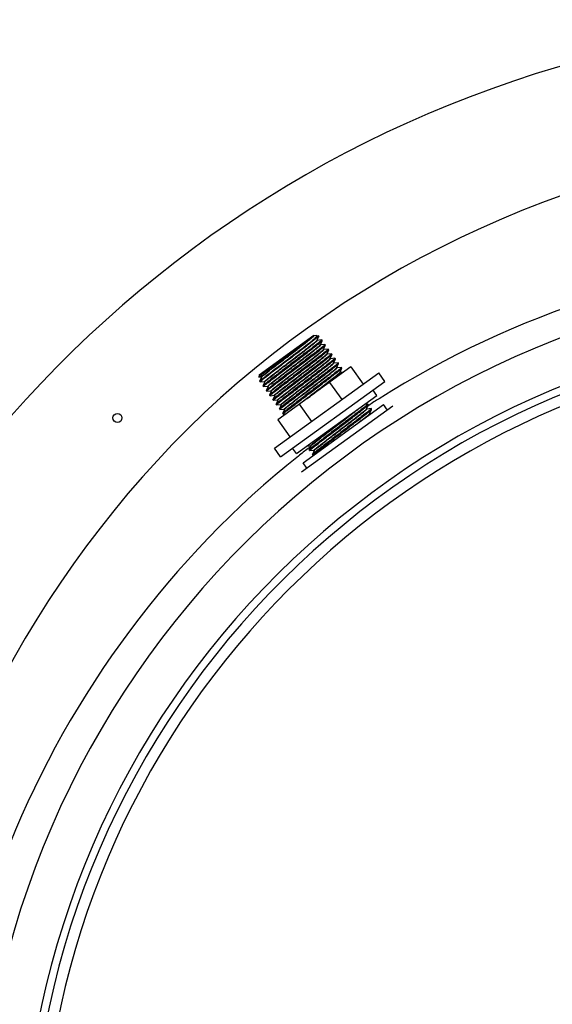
# Model space of a CAD drawing. Header units: millimetres. Extents: x 0 to 297, y 0 to 210.
# Tile 7 of 20: x 145.06 to 146.95, y 141.24 to 144.73. Entities that reach past the tile are written whole.
import ezdxf

# ---------------------------------------------------------------- set-up
doc = ezdxf.new("R2010")
doc.units = ezdxf.units.MM
doc.header["$LTSCALE"] = 16.335
doc.layers.get('0').update_dxf_attribs({"linetype": 'CONTINUOUS'})
doc.layers.add('AXES_REF', color=7, linetype='CONTINUOUS')

msp = doc.modelspace()

# ---------------------------------------------------------------- linework, layer by layer
at = {"color": 7, "linetype": 'Continuous'}
for p, q in [((145.9116, 143.4722), (146.1062, 143.6125)), ((146.123, 143.6099), (146.1026, 143.5951)), ((146.1049, 143.6113), (146.1059, 143.6122)), ((146.1054, 143.6108), (146.1062, 143.6125)), ((146.1059, 143.6122), (146.1062, 143.6125)), ((146.1159, 143.611), (146.106, 143.61)), ((146.1159, 143.611), (146.1164, 143.6109)), ((146.1164, 143.6109), (146.123, 143.6099)), ((146.1171, 143.5946), (146.1235, 143.609)), ((146.1235, 143.609), (146.1232, 143.6085)), ((146.1236, 143.6091), (146.1235, 143.609)), ((146.1184, 143.5938), (146.1177, 143.5937)), ((146.1334, 143.5953), (146.1184, 143.5938)), ((146.1288, 143.5784), (146.1352, 143.5927)), ((146.1301, 143.5776), (146.1294, 143.5775)), ((146.1451, 143.5791), (146.1301, 143.5776)), ((146.1334, 143.5953), (146.1336, 143.5953)), ((146.1352, 143.5927), (146.1353, 143.5929)), ((146.1405, 143.5622), (146.1469, 143.5765)), ((146.1451, 143.5791), (146.1453, 143.5791)), ((146.1469, 143.5765), (146.147, 143.5767)), ((146.1418, 143.5614), (146.1411, 143.5613)), ((146.1568, 143.5629), (146.1418, 143.5614)), ((146.1522, 143.546), (146.1525, 143.5466)), ((146.1522, 143.5457), (146.1522, 143.546)), ((146.1525, 143.5466), (146.1587, 143.5603)), ((146.1535, 143.5451), (146.1529, 143.5451)), ((146.1685, 143.5467), (146.1535, 143.5451)), ((146.1568, 143.5629), (146.157, 143.5628)), ((146.1587, 143.5603), (146.1587, 143.5605)), ((146.1642, 143.5304), (146.1704, 143.5441)), ((146.1685, 143.5467), (146.1687, 143.5466)), ((146.1704, 143.5441), (146.1704, 143.5443)), ((146.0428, 143.4954), (146.0876, 143.5294)), ((146.0976, 143.5156), (146.0528, 143.4816)), ((146.1639, 143.5297), (146.1642, 143.5304)), ((146.1639, 143.5295), (146.1639, 143.5297)), ((146.1652, 143.5289), (146.1646, 143.5289)), ((146.1802, 143.5304), (146.1652, 143.5289)), ((146.1756, 143.5135), (146.1759, 143.5142)), ((146.1756, 143.5133), (146.1756, 143.5135)), ((146.1759, 143.5142), (146.1821, 143.5279)), ((146.1769, 143.5127), (146.1763, 143.5126)), ((146.1919, 143.5142), (146.1769, 143.5127)), ((146.1802, 143.5304), (146.1804, 143.5304)), ((146.1821, 143.5279), (146.1821, 143.528)), ((146.1873, 143.4973), (146.1938, 143.5116)), ((146.1919, 143.5142), (146.1921, 143.5142)), ((146.1938, 143.5116), (146.1938, 143.5118)), ((145.9116, 143.4722), (145.9102, 143.4635)), ((146.237, 143.4997), (145.9775, 143.3125)), ((146.1886, 143.4965), (146.188, 143.4964)), ((146.2036, 143.498), (146.1886, 143.4965)), ((146.199, 143.4811), (146.1993, 143.4817)), ((146.199, 143.4809), (146.199, 143.4811)), ((146.1993, 143.4817), (146.2055, 143.4954)), ((146.2116, 143.4814), (146.1997, 143.4802)), ((146.2036, 143.498), (146.2038, 143.498)), ((146.2055, 143.4954), (146.2055, 143.4956)), ((146.237, 143.4997), (146.2807, 143.4392)), ((145.9103, 143.4634), (145.9194, 143.4643)), ((145.9198, 143.4629), (145.9136, 143.4491)), ((145.9136, 143.4489), (145.9136, 143.4491)), ((145.9153, 143.4466), (145.9155, 143.4465)), ((145.9155, 143.4465), (145.9311, 143.4481)), ((145.9201, 143.4635), (145.9198, 143.4629)), ((145.9201, 143.4636), (145.9201, 143.4635)), ((145.9318, 143.4472), (145.9253, 143.4329)), ((145.9253, 143.4329), (145.9253, 143.4327)), ((145.9318, 143.4473), (145.9318, 143.4472)), ((146.161, 143.4449), (146.2047, 143.3844)), ((145.9272, 143.4303), (145.927, 143.4304)), ((145.9272, 143.4303), (145.9428, 143.4319)), ((145.9435, 143.431), (145.937, 143.4167)), ((145.937, 143.4167), (145.937, 143.4165)), ((145.9389, 143.4141), (145.9387, 143.4141)), ((145.9389, 143.4141), (145.9545, 143.4157)), ((145.9435, 143.4311), (145.9435, 143.431)), ((145.9552, 143.4148), (145.9487, 143.4005)), ((145.9487, 143.4005), (145.9487, 143.4003)), ((145.9506, 143.3979), (145.9504, 143.3979)), ((145.9506, 143.3979), (145.9662, 143.3995)), ((145.9552, 143.4148), (145.9552, 143.4148)), ((145.9669, 143.3986), (145.9604, 143.3842)), ((145.9669, 143.3986), (145.9669, 143.3986)), ((145.9604, 143.3842), (145.9604, 143.3841)), ((145.9623, 143.3817), (145.9621, 143.3817)), ((145.9623, 143.3817), (145.9779, 143.3832)), ((145.9786, 143.3824), (145.9721, 143.368)), ((145.9721, 143.368), (145.9721, 143.3678)), ((145.974, 143.3654), (145.9738, 143.3655)), ((145.974, 143.3654), (145.9896, 143.367)), ((145.9786, 143.3824), (145.9786, 143.3824)), ((145.9903, 143.3661), (145.9838, 143.3518)), ((145.9903, 143.3662), (145.9903, 143.3661)), ((146.0535, 143.3674), (146.0972, 143.3068)), ((146.2972, 143.3682), (146.2855, 143.3671)), ((146.2929, 143.352), (146.2991, 143.3657)), ((146.2972, 143.3682), (146.2974, 143.3682)), ((146.2991, 143.3657), (146.2991, 143.3658)), ((145.9838, 143.3518), (145.9838, 143.3516)), ((145.9857, 143.3492), (145.9855, 143.3493)), ((145.9857, 143.3492), (146.0006, 143.3507)), ((146.0017, 143.3494), (145.9955, 143.3356)), ((145.9955, 143.3356), (145.9955, 143.3354)), ((145.9974, 143.333), (145.9972, 143.333)), ((145.9974, 143.333), (146.0072, 143.334)), ((146.0006, 143.3507), (146.0013, 143.3508)), ((146.002, 143.3499), (146.0017, 143.3494)), ((146.002, 143.3501), (146.002, 143.3499)), ((146.3865, 143.361), (146.0621, 143.1269)), ((146.2926, 143.3513), (146.2929, 143.352)), ((146.2926, 143.3511), (146.2926, 143.3513)), ((146.2939, 143.3505), (146.2933, 143.3504)), ((146.3089, 143.352), (146.2939, 143.3505)), ((146.3043, 143.3351), (146.3046, 143.3358)), ((146.3046, 143.3358), (146.3108, 143.3494)), ((146.3089, 143.3346), (146.305, 143.3342)), ((146.3089, 143.352), (146.3091, 143.352)), ((146.3108, 143.3494), (146.3108, 143.3496)), ((145.9775, 143.3125), (146.0212, 143.252)), ((146.0812, 143.2196), (146.0949, 143.221)), ((146.0953, 143.2196), (146.0891, 143.2058)), ((146.0891, 143.2058), (146.0891, 143.2056)), ((146.091, 143.2032), (146.0908, 143.2033)), ((146.091, 143.2032), (146.1059, 143.2047)), ((146.0956, 143.2202), (146.0953, 143.2196)), ((146.0956, 143.2203), (146.0956, 143.2202)), ((146.1073, 143.2039), (146.1008, 143.1896)), ((146.1008, 143.1896), (146.1008, 143.1894)), ((146.1059, 143.2047), (146.1066, 143.2048)), ((146.1073, 143.204), (146.1073, 143.2039)), ((146.1027, 143.187), (146.1025, 143.1871)), ((146.1027, 143.187), (146.1046, 143.1872))]:
    msp.add_line(p, q, dxfattribs=at)
at = {"color": 9, "linetype": 'Continuous'}
for p, q in [((146.1047, 143.6099), (146.1052, 143.6106)), ((146.1052, 143.6106), (146.1054, 143.6108)), ((146.1165, 143.5939), (146.117, 143.5944)), ((146.117, 143.5944), (146.1171, 143.5946)), ((146.1282, 143.5776), (146.1287, 143.5782)), ((146.1287, 143.5782), (146.1288, 143.5784)), ((146.14, 143.5615), (146.1405, 143.5622)), ((146.152, 143.5457), (146.1521, 143.5458)), ((146.1521, 143.5458), (146.1522, 143.546)), ((146.1635, 143.5292), (146.1638, 143.5295)), ((146.1638, 143.5295), (146.1639, 143.5297)), ((146.1752, 143.5129), (146.1756, 143.5134)), ((146.1756, 143.5134), (146.1756, 143.5135)), ((146.1866, 143.4964), (146.1871, 143.497)), ((146.1871, 143.497), (146.1873, 143.4973)), ((146.1985, 143.4803), (146.1989, 143.4809)), ((146.1989, 143.4809), (146.199, 143.4811)), ((145.9201, 143.4635), (145.9202, 143.4638)), ((145.9318, 143.4472), (145.9319, 143.4475)), ((145.9319, 143.4475), (145.9321, 143.4477)), ((145.9435, 143.431), (145.9436, 143.4313)), ((145.9436, 143.4313), (145.9439, 143.4316)), ((145.9669, 143.3986), (145.9671, 143.3989)), ((145.9671, 143.3989), (145.9676, 143.3995)), ((145.9786, 143.3824), (145.9787, 143.3826)), ((145.9787, 143.3826), (145.9792, 143.3832)), ((145.9903, 143.3661), (145.9904, 143.3664)), ((145.9904, 143.3664), (145.9908, 143.3669)), ((146.3004, 143.3637), (146.2961, 143.3609)), ((146.3008, 143.363), (146.2966, 143.3602)), ((146.0013, 143.3508), (146.0012, 143.3508)), ((146.002, 143.3499), (146.0022, 143.3502)), ((146.0022, 143.3502), (146.0027, 143.3509)), ((146.1879, 143.2944), (146.2373, 143.3323)), ((146.2922, 143.3507), (146.2926, 143.3512)), ((146.2926, 143.3512), (146.2926, 143.3513)), ((146.3039, 143.3345), (146.3043, 143.335)), ((146.3043, 143.335), (146.3043, 143.3351)), ((146.0956, 143.2202), (146.0957, 143.2204)), ((146.0957, 143.2204), (146.0962, 143.2209)), ((146.1073, 143.2039), (146.1074, 143.2041)), ((146.1074, 143.2042), (146.1079, 143.2047))]:
    msp.add_line(p, q, dxfattribs=at)
at = {"color": 7, "linetype": 'Continuous'}
for points in [[(146.1061, 143.61), (146.106, 143.61), (146.1059, 143.61), (146.1058, 143.61), (146.1056, 143.6101), (146.1055, 143.6103), (146.1054, 143.6106), (146.1054, 143.6108), (146.1054, 143.6108)], [(146.1178, 143.5937), (146.1177, 143.5937), (146.1176, 143.5937), (146.1175, 143.5938), (146.1173, 143.5939), (146.1171, 143.5941), (146.1171, 143.5944), (146.1171, 143.5946), (146.1171, 143.5946)], [(146.1295, 143.5775), (146.1294, 143.5775), (146.1293, 143.5775), (146.1292, 143.5776), (146.129, 143.5777), (146.1289, 143.5779), (146.1288, 143.5781), (146.1288, 143.5783), (146.1288, 143.5784)], [(146.1412, 143.5613), (146.1411, 143.5613), (146.1411, 143.5613), (146.1409, 143.5613), (146.1408, 143.5614), (146.1406, 143.5616), (146.1405, 143.5619), (146.1405, 143.5621), (146.1405, 143.5622)], [(146.1528, 143.5451), (146.1528, 143.5451), (146.1528, 143.5451), (146.1527, 143.5451), (146.1525, 143.5452), (146.1523, 143.5454), (146.1522, 143.5456), (146.1522, 143.5457), (146.1522, 143.5457)], [(146.1645, 143.5289), (146.1645, 143.5289), (146.1645, 143.5289), (146.1644, 143.5289), (146.1642, 143.529), (146.164, 143.5291), (146.1639, 143.5293), (146.1639, 143.5295), (146.1639, 143.5295)], [(146.1762, 143.5126), (146.1762, 143.5126), (146.1762, 143.5126), (146.1761, 143.5127), (146.1759, 143.5127), (146.1757, 143.5129), (146.1756, 143.5131), (146.1756, 143.5133), (146.1756, 143.5133)], [(146.188, 143.4964), (146.1879, 143.4964), (146.1878, 143.4964), (146.1876, 143.4965), (146.1874, 143.4967), (146.1873, 143.497), (146.1873, 143.4972), (146.1873, 143.4973)], [(146.1997, 143.4802), (146.1996, 143.4802), (146.1996, 143.4802), (146.1995, 143.4802), (146.1993, 143.4803), (146.1991, 143.4805), (146.199, 143.4807), (146.199, 143.4809), (146.199, 143.4809)], [(145.9194, 143.4643), (145.9195, 143.4643), (145.9197, 143.4643), (145.9199, 143.4641), (145.9201, 143.4639), (145.9201, 143.4637), (145.9201, 143.4636)], [(145.9311, 143.4481), (145.9311, 143.4481), (145.9312, 143.4481), (145.9314, 143.4481), (145.9315, 143.448), (145.9317, 143.4478), (145.9318, 143.4476), (145.9318, 143.4474), (145.9318, 143.4473), (145.9318, 143.4473)], [(145.9428, 143.4319), (145.9428, 143.4319), (145.9429, 143.4319), (145.9431, 143.4319), (145.9432, 143.4318), (145.9434, 143.4316), (145.9435, 143.4314), (145.9435, 143.4312), (145.9435, 143.4311), (145.9435, 143.4311)], [(145.9545, 143.4157), (145.9545, 143.4157), (145.9546, 143.4157), (145.9548, 143.4156), (145.9549, 143.4156), (145.9551, 143.4154), (145.9552, 143.4152), (145.9552, 143.415), (145.9552, 143.4149), (145.9552, 143.4148)], [(145.9662, 143.3995), (145.9662, 143.3995), (145.9663, 143.3995), (145.9665, 143.3994), (145.9666, 143.3993), (145.9668, 143.3992), (145.9669, 143.3989), (145.9669, 143.3987), (145.9669, 143.3986), (145.9669, 143.3986)], [(145.9779, 143.3832), (145.9779, 143.3832), (145.978, 143.3832), (145.9782, 143.3832), (145.9783, 143.3831), (145.9785, 143.3829), (145.9786, 143.3827), (145.9786, 143.3825), (145.9786, 143.3824), (145.9786, 143.3824)], [(145.9896, 143.367), (145.9896, 143.367), (145.9897, 143.367), (145.9899, 143.367), (145.99, 143.3669), (145.9902, 143.3667), (145.9903, 143.3665), (145.9903, 143.3663), (145.9903, 143.3662), (145.9903, 143.3662)], [(146.0013, 143.3508), (146.0014, 143.3508), (146.0016, 143.3507), (146.0019, 143.3505), (146.002, 143.3503), (146.002, 143.3501), (146.002, 143.3501)], [(146.2933, 143.3504), (146.2933, 143.3504), (146.2932, 143.3504), (146.2931, 143.3505), (146.2929, 143.3505), (146.2927, 143.3507), (146.2926, 143.3509), (146.2926, 143.3511), (146.2926, 143.3511)], [(146.3043, 143.3347), (146.3043, 143.3349), (146.3043, 143.3351), (146.3043, 143.3351)], [(146.305, 143.3342), (146.305, 143.3342), (146.3048, 143.3342), (146.3047, 143.3343), (146.3045, 143.3344), (146.3044, 143.3346), (146.3043, 143.3347)], [(146.0949, 143.221), (146.095, 143.221), (146.095, 143.221), (146.0952, 143.221), (146.0955, 143.2208), (146.0956, 143.2205), (146.0956, 143.2204), (146.0956, 143.2203)], [(146.1066, 143.2048), (146.1067, 143.2048), (146.1067, 143.2048), (146.1069, 143.2048), (146.107, 143.2047), (146.1072, 143.2045), (146.1073, 143.2043), (146.1073, 143.2041), (146.1073, 143.204), (146.1073, 143.204)]]:
    msp.add_lwpolyline(points, dxfattribs=at)
for centre, radius, start, end in [((148.1388, 140.59), 4.14, 27.9613, 171.1056), ((148.1388, 140.59), 3.04, 91.5084, 88.4916), ((146.0775, 143.6424), 0.0414, 311.0097, 311.3717)]:
    msp.add_arc(centre, radius, start, end, dxfattribs=at)
at = {"color": 9, "linetype": 'Continuous'}
for centre, radius, start, end in [((148.1388, 140.59), 3.2272, 91.4205, 88.5795), ((148.1388, 140.59), 3.0673, 91.4947, 88.5051), ((148.1388, 140.59), 3.001, 92.9675, 177.0325), ((145.9235, 143.4613), 0.00403, 140.9487, 142.8282), ((148.3015, 140.4547), 3.6796, 127.6609, 127.8205), ((148.1306, 140.5611), 3.3473, 122.3974, 123.1466), ((148.1287, 140.5636), 3.3442, 127.6634, 128.4072), ((148.1292, 140.563), 3.3449, 127.4766, 127.6634)]:
    msp.add_arc(centre, radius, start, end, dxfattribs=at)
for points, knots in [([(148.0588, 144.3091), (147.2384, 144.2901), (145.5638, 143.6177), (144.7378, 142.0381), (144.6015, 141.2301)], [0, 0, 0, 0, 0.500351, 1, 1, 1, 1]), ([(145.9194, 143.4643), (145.919, 143.4643), (145.9217, 143.4677), (145.9244, 143.4692), (145.9324, 143.4762), (145.947, 143.4875), (145.9714, 143.5066), (146.0038, 143.5312), (146.0376, 143.557), (146.0678, 143.58), (146.0896, 143.5974), (146.1013, 143.6064), (146.1047, 143.6099)], [0, 0, 0, 0, 0.00536, 0.028151, 0.068004, 0.123509, 0.272971, 0.455183, 0.644159, 0.812943, 0.937456, 1, 1, 1, 1]), ([(145.9203, 143.4639), (145.9231, 143.4673), (145.9345, 143.4755), (145.9554, 143.4927), (145.9856, 143.5155), (146.0197, 143.5416), (146.0527, 143.5667), (146.0777, 143.5862), (146.0927, 143.5977), (146.1009, 143.605), (146.1037, 143.6066), (146.1065, 143.61), (146.1061, 143.61)], [0, 0, 0, 0, 0.055636, 0.176365, 0.344442, 0.535158, 0.720514, 0.873278, 0.930145, 0.97103, 0.994457, 1, 1, 1, 1]), ([(146.1054, 143.6108), (146.1054, 143.6108), (146.1054, 143.6108), (146.1054, 143.6108), (146.1054, 143.6108)], [0, 0, 0, 0, 0.516826, 1, 1, 1, 1]), ([(145.9311, 143.4481), (145.9307, 143.4481), (145.9334, 143.4515), (145.9361, 143.453), (145.9442, 143.4601), (145.9589, 143.4714), (145.9835, 143.4906), (146.016, 143.5154), (146.0499, 143.5413), (146.0801, 143.5642), (146.1017, 143.5816), (146.1133, 143.5904), (146.1165, 143.5939)], [0, 0, 0, 0, 0.005415, 0.028363, 0.068459, 0.124288, 0.274578, 0.457636, 0.647117, 0.81575, 0.939276, 1, 1, 1, 1]), ([(145.9321, 143.4477), (145.935, 143.4511), (145.9464, 143.4595), (145.9674, 143.4767), (145.9976, 143.4995), (146.0317, 143.5256), (146.0646, 143.5506), (146.0895, 143.5701), (146.1044, 143.5815), (146.1126, 143.5888), (146.1154, 143.5903), (146.1182, 143.5938), (146.1178, 143.5937)], [0, 0, 0, 0, 0.056722, 0.177983, 0.346135, 0.536587, 0.721469, 0.87373, 0.93039, 0.971124, 0.994467, 1, 1, 1, 1]), ([(145.9428, 143.4319), (145.9424, 143.4319), (145.9451, 143.4352), (145.9478, 143.4368), (145.9559, 143.4439), (145.9706, 143.4552), (145.9952, 143.4744), (146.0277, 143.4991), (146.0616, 143.525), (146.0917, 143.548), (146.1133, 143.5653), (146.125, 143.5741), (146.1282, 143.5776)], [0, 0, 0, 0, 0.005416, 0.028357, 0.068439, 0.124248, 0.274487, 0.457495, 0.646948, 0.815589, 0.939172, 1, 1, 1, 1]), ([(145.9439, 143.4316), (145.9468, 143.435), (145.9583, 143.4435), (145.9795, 143.4607), (146.0097, 143.4836), (146.0437, 143.5096), (146.0765, 143.5346), (146.1013, 143.554), (146.1162, 143.5654), (146.1244, 143.5726), (146.1271, 143.5741), (146.1299, 143.5776), (146.1295, 143.5775)], [0, 0, 0, 0, 0.057781, 0.179656, 0.347958, 0.538176, 0.722588, 0.874322, 0.930752, 0.971302, 0.99452, 1, 1, 1, 1]), ([(145.9662, 143.3995), (145.9658, 143.3994), (145.9686, 143.4029), (145.9714, 143.4045), (145.9798, 143.4118), (145.9949, 143.4234), (146.0201, 143.4431), (146.0533, 143.4683), (146.0875, 143.4946), (146.1177, 143.5173), (146.1381, 143.5344), (146.1495, 143.5423), (146.152, 143.5457)], [0, 0, 0, 0, 0.005618, 0.029288, 0.070567, 0.127947, 0.281934, 0.468425, 0.65974, 0.827482, 0.946767, 1, 1, 1, 1]), ([(145.9676, 143.3995), (145.9707, 143.4028), (145.9815, 143.411), (146.0016, 143.4271), (146.0296, 143.4486), (146.0616, 143.4729), (146.0933, 143.4972), (146.1208, 143.5181), (146.1398, 143.5337), (146.1501, 143.5413), (146.1527, 143.5444)], [0, 0, 0, 0, 0.057884, 0.172572, 0.329343, 0.507982, 0.685442, 0.838825, 0.948357, 1, 1, 1, 1]), ([(146.0875, 143.5197), (146.0995, 143.5289), (146.1168, 143.543), (146.1352, 143.5562), (146.14, 143.5615)], [0, 0, 0, 0, 0.677215, 1, 1, 1, 1]), ([(146.0883, 143.5186), (146.096, 143.5244), (146.1085, 143.5341), (146.1283, 143.5496), (146.1334, 143.554), (146.1424, 143.5614), (146.1412, 143.5613)], [0, 0, 0, 0, 0.424875, 0.749743, 0.946734, 1, 1, 1, 1]), ([(146.1527, 143.5444), (146.1528, 143.5445), (146.1533, 143.5448), (146.1529, 143.5451), (146.1529, 143.5451)], [0, 0, 0, 0, 0.724882, 1, 1, 1, 1]), ([(145.9545, 143.4157), (145.9536, 143.4156), (145.96, 143.4214), (145.9642, 143.4246), (145.9793, 143.4368), (145.9962, 143.4498), (146.0176, 143.4663), (146.0482, 143.4897), (146.0718, 143.5077), (146.0875, 143.5197)], [0, 0, 0, 0, 0.015659, 0.075798, 0.176969, 0.312576, 0.47368, 0.649683, 1, 1, 1, 1]), ([(145.9552, 143.4148), (145.9559, 143.4163), (145.9607, 143.4196), (145.9691, 143.4272), (145.9831, 143.4378), (146.0007, 143.4516), (146.0213, 143.4674), (146.0508, 143.4899), (146.0734, 143.5071), (146.0883, 143.5186)], [0, 0, 0, 0, 0.029398, 0.098859, 0.204383, 0.339675, 0.496587, 0.665709, 1, 1, 1, 1]), ([(145.9779, 143.3832), (145.9775, 143.3832), (145.9803, 143.3866), (145.983, 143.3882), (145.9912, 143.3954), (146.006, 143.4068), (146.0309, 143.4262), (146.0637, 143.4511), (146.0976, 143.4771), (146.1278, 143.5), (146.149, 143.5172), (146.1605, 143.5257), (146.1635, 143.5292)], [0, 0, 0, 0, 0.005493, 0.028712, 0.069251, 0.12566, 0.277332, 0.461674, 0.651844, 0.820147, 0.942088, 1, 1, 1, 1]), ([(145.9792, 143.3832), (145.9822, 143.3864), (145.9929, 143.3946), (146.0128, 143.4105), (146.0407, 143.4319), (146.0726, 143.4562), (146.1044, 143.4805), (146.132, 143.5015), (146.1512, 143.5172), (146.1616, 143.5249), (146.1643, 143.5281)], [0, 0, 0, 0, 0.056623, 0.170264, 0.32634, 0.504731, 0.682422, 0.836491, 0.947076, 1, 1, 1, 1]), ([(145.9896, 143.367), (145.9892, 143.367), (145.992, 143.3704), (145.9947, 143.3719), (146.0028, 143.3791), (146.0176, 143.3905), (146.0423, 143.4098), (146.075, 143.4346), (146.109, 143.4606), (146.1391, 143.4835), (146.1605, 143.5008), (146.1721, 143.5094), (146.1752, 143.5129)], [0, 0, 0, 0, 0.005461, 0.02857, 0.068929, 0.125103, 0.276215, 0.460037, 0.649929, 0.818367, 0.94095, 1, 1, 1, 1]), ([(145.9908, 143.3669), (145.994, 143.3704), (146.0056, 143.3791), (146.0272, 143.3965), (146.0574, 143.4194), (146.0912, 143.4453), (146.1239, 143.4701), (146.1485, 143.4893), (146.1632, 143.5006), (146.1712, 143.5078), (146.174, 143.5093), (146.1767, 143.5127), (146.1763, 143.5126)], [0, 0, 0, 0, 0.060262, 0.183574, 0.352227, 0.541894, 0.725204, 0.875708, 0.9316, 0.971719, 0.994644, 1, 1, 1, 1]), ([(146.1639, 143.5297), (146.1639, 143.5297), (146.1639, 143.5297), (146.1639, 143.5297), (146.1639, 143.5297)], [0, 0, 0, 0, 0.521103, 1, 1, 1, 1]), ([(146.1643, 143.5281), (146.1645, 143.5283), (146.165, 143.5285), (146.1646, 143.5289), (146.1646, 143.5289)], [0, 0, 0, 0, 0.741615, 1, 1, 1, 1]), ([(146.0012, 143.3508), (146.0006, 143.351), (146.0042, 143.354), (146.0067, 143.3565), (146.0153, 143.3633), (146.0252, 143.3711), (146.0382, 143.3812), (146.0588, 143.3971), (146.0869, 143.4186), (146.1204, 143.4442), (146.1502, 143.4669), (146.1717, 143.4841), (146.1833, 143.4929), (146.1866, 143.4964)], [0, 0, 0, 0, 0.007341, 0.031952, 0.073234, 0.129754, 0.199516, 0.280046, 0.461689, 0.649106, 0.815903, 0.938601, 1, 1, 1, 1]), ([(146.0027, 143.3509), (146.0062, 143.3544), (146.018, 143.3635), (146.0399, 143.381), (146.0701, 143.404), (146.1038, 143.4298), (146.1362, 143.4544), (146.1605, 143.4734), (146.1751, 143.4846), (146.183, 143.4916), (146.1857, 143.4931), (146.1884, 143.4965), (146.188, 143.4964)], [0, 0, 0, 0, 0.063236, 0.188219, 0.357215, 0.546152, 0.728107, 0.877154, 0.932433, 0.972085, 0.994724, 1, 1, 1, 1]), ([(146.0533, 143.3676), (146.0681, 143.3791), (146.0985, 143.4024), (146.1415, 143.4347), (146.1746, 143.4613), (146.1934, 143.4748), (146.1985, 143.4803)], [0, 0, 0, 0, 0.30557, 0.625122, 0.877861, 1, 1, 1, 1]), ([(146.0819, 143.3878), (146.0956, 143.3983), (146.122, 143.4184), (146.1535, 143.4425), (146.1752, 143.4594), (146.1871, 143.4687), (146.1948, 143.4753), (146.1988, 143.4784), (146.1997, 143.4798)], [0, 0, 0, 0, 0.34605, 0.665995, 0.796544, 0.898715, 0.967599, 1, 1, 1, 1]), ([(146.1997, 143.4798), (146.1998, 143.4799), (146.2, 143.4801), (146.1997, 143.4802), (146.1997, 143.4802)], [0, 0, 0, 0, 0.623472, 1, 1, 1, 1]), ([(146.0962, 143.2209), (146.0985, 143.2234), (146.1064, 143.2297), (146.1214, 143.2418), (146.1428, 143.2582), (146.1776, 143.2849), (146.2197, 143.3169), (146.2528, 143.3423), (146.267, 143.3537)], [0, 0, 0, 0, 0.046908, 0.138883, 0.267622, 0.421413, 0.74711, 1, 1, 1, 1]), ([(146.1066, 143.2048), (146.1062, 143.2048), (146.109, 143.2082), (146.1117, 143.2097), (146.1198, 143.2169), (146.1346, 143.2283), (146.1594, 143.2476), (146.1921, 143.2725), (146.226, 143.2985), (146.2562, 143.3214), (146.2776, 143.3386), (146.2891, 143.3472), (146.2922, 143.3507)], [0, 0, 0, 0, 0.005468, 0.028598, 0.068991, 0.125209, 0.276426, 0.460347, 0.650291, 0.818703, 0.941165, 1, 1, 1, 1]), ([(146.1079, 143.2047), (146.1111, 143.2082), (146.1228, 143.217), (146.1444, 143.2344), (146.1746, 143.2573), (146.2084, 143.2833), (146.241, 143.308), (146.2655, 143.3272), (146.2802, 143.3385), (146.2883, 143.3456), (146.291, 143.3471), (146.2937, 143.3505), (146.2933, 143.3504)], [0, 0, 0, 0, 0.060848, 0.184489, 0.353209, 0.542732, 0.725775, 0.875991, 0.931763, 0.97179, 0.994659, 1, 1, 1, 1]), ([(146.2607, 143.2998), (146.2706, 143.3074), (146.2848, 143.3191), (146.2999, 143.33), (146.3039, 143.3345)], [0, 0, 0, 0, 0.677158, 1, 1, 1, 1]), ([(146.2904, 143.3213), (146.2944, 143.3245), (146.2958, 143.3259), (146.3064, 143.3343), (146.305, 143.3342)], [0, 0, 0, 0, 0.783179, 1, 1, 1, 1]), ([(146.0949, 143.221), (146.0943, 143.2211), (146.098, 143.2247), (146.1008, 143.2269), (146.1101, 143.2346), (146.1263, 143.2472), (146.1532, 143.268), (146.1756, 143.2851), (146.1879, 143.2944)], [0, 0, 0, 0, 0.014257, 0.067247, 0.157524, 0.281541, 0.609819, 1, 1, 1, 1]), ([(146.0949, 143.221), (146.0949, 143.221), (146.0949, 143.221), (146.0949, 143.221), (146.0949, 143.221)], [0, 0, 0, 0, 0.525131, 1, 1, 1, 1]), ([(146.0512, 143.1841), (145.6037, 142.8293), (145.1175, 142.1774), (144.8993, 141.4411), (144.8602, 141.2502)], [0, 0, 0, 0, 0.745608, 1, 1, 1, 1])]:
    msp.add_open_spline(points, degree=3, knots=knots, dxfattribs=at)
msp.add_open_spline([(147.9388, 143.9043), (147.3788, 143.871), (146.8108, 143.688), (146.3372, 143.3874)], degree=3, dxfattribs=at)
at = {"color": 7, "linetype": 'Continuous'}
for points, knots in [([(146.1232, 143.6085), (146.12, 143.6048), (146.1076, 143.5958), (146.0847, 143.5773), (146.0517, 143.5524), (146.0143, 143.5239), (145.9825, 143.4999), (145.9591, 143.4819), (145.9441, 143.4705), (145.9325, 143.4611), (145.9226, 143.4539), (145.9192, 143.4497), (145.9148, 143.4472), (145.9153, 143.4466)], [0, 0, 0, 0, 0.054746, 0.172633, 0.336945, 0.524285, 0.707959, 0.79012, 0.861802, 0.920434, 0.963915, 0.990707, 1, 1, 1, 1]), ([(146.0108, 143.5399), (146.0312, 143.5552), (146.0624, 143.579), (146.0943, 143.6021), (146.1047, 143.6111)], [0, 0, 0, 0, 0.649613, 1, 1, 1, 1]), ([(146.1164, 143.6109), (146.118, 143.6107), (146.1096, 143.6006), (146.1067, 143.5988), (146.1026, 143.5951)], [0, 0, 0, 0, 0.221724, 1, 1, 1, 1]), ([(145.9136, 143.4491), (145.914, 143.4499), (145.9162, 143.4516), (145.9201, 143.4552), (145.9268, 143.4605), (145.9396, 143.4706), (145.9601, 143.4864), (145.9883, 143.5079), (146.0193, 143.5314), (146.0578, 143.5607), (146.0856, 143.5818), (146.1026, 143.5951)], [0, 0, 0, 0, 0.01033, 0.033452, 0.068901, 0.115853, 0.239567, 0.39291, 0.561377, 0.729027, 1, 1, 1, 1]), ([(146.1336, 143.5953), (146.1337, 143.5951), (146.1328, 143.5942), (146.1317, 143.5931), (146.1291, 143.5909), (146.1242, 143.5867), (146.1155, 143.5798), (146.1027, 143.5699), (146.0871, 143.5578), (146.0623, 143.539), (146.0429, 143.5242), (146.0294, 143.514)], [0, 0, 0, 0, 0.005359, 0.019931, 0.043859, 0.076959, 0.169359, 0.293635, 0.445032, 0.617742, 1, 1, 1, 1]), ([(146.0311, 143.5116), (146.0442, 143.5216), (146.0685, 143.54), (146.0971, 143.5618), (146.1157, 143.5764), (146.1256, 143.584), (146.1314, 143.5893), (146.1348, 143.5917), (146.1352, 143.5927)], [0, 0, 0, 0, 0.373078, 0.692336, 0.816905, 0.911759, 0.97348, 1, 1, 1, 1]), ([(146.1453, 143.5791), (146.1454, 143.5789), (146.1445, 143.578), (146.1434, 143.5768), (146.1408, 143.5747), (146.1359, 143.5705), (146.1272, 143.5636), (146.1144, 143.5537), (146.0988, 143.5416), (146.074, 143.5227), (146.0546, 143.508), (146.0411, 143.4978)], [0, 0, 0, 0, 0.005359, 0.019931, 0.043859, 0.076959, 0.169359, 0.293635, 0.445032, 0.617742, 1, 1, 1, 1]), ([(146.0876, 143.5294), (146.0956, 143.5355), (146.1097, 143.5465), (146.1284, 143.5604), (146.1394, 143.5704), (146.1461, 143.5746), (146.1469, 143.5765)], [0, 0, 0, 0, 0.396666, 0.709509, 0.915558, 1, 1, 1, 1]), ([(146.0108, 143.5399), (145.998, 143.5304), (145.9794, 143.5165), (145.9558, 143.4988), (145.9407, 143.4875), (145.9285, 143.478), (145.9188, 143.4711), (145.914, 143.4662), (145.9104, 143.4644), (145.9102, 143.4635)], [0, 0, 0, 0, 0.378772, 0.550533, 0.701522, 0.825997, 0.919284, 0.977951, 1, 1, 1, 1]), ([(146.0545, 143.4792), (146.0676, 143.4891), (146.0919, 143.5075), (146.1205, 143.5293), (146.1391, 143.5439), (146.149, 143.5515), (146.1548, 143.5569), (146.1582, 143.5592), (146.1587, 143.5603)], [0, 0, 0, 0, 0.373075, 0.692335, 0.816903, 0.911756, 0.973478, 1, 1, 1, 1]), ([(146.1687, 143.5466), (146.1688, 143.5464), (146.1679, 143.5456), (146.1668, 143.5444), (146.1642, 143.5422), (146.1593, 143.5381), (146.1506, 143.5312), (146.1378, 143.5212), (146.1222, 143.5092), (146.0974, 143.4903), (146.078, 143.4755), (146.0645, 143.4653)], [0, 0, 0, 0, 0.005359, 0.019931, 0.043859, 0.076959, 0.169359, 0.293635, 0.445032, 0.617742, 1, 1, 1, 1]), ([(146.0662, 143.463), (146.0793, 143.4729), (146.1036, 143.4913), (146.1322, 143.5131), (146.1508, 143.5277), (146.1607, 143.5353), (146.1665, 143.5406), (146.1699, 143.543), (146.1704, 143.5441)], [0, 0, 0, 0, 0.373075, 0.692337, 0.816904, 0.911756, 0.973478, 1, 1, 1, 1]), ([(146.157, 143.5628), (146.1572, 143.5625), (146.155, 143.561), (146.153, 143.5586), (146.1475, 143.5543), (146.1408, 143.5489), (146.1321, 143.5421), (146.1176, 143.5308), (146.1058, 143.5219), (146.0976, 143.5156)], [0, 0, 0, 0, 0.018323, 0.070329, 0.155502, 0.27222, 0.418189, 0.590497, 1, 1, 1, 1]), ([(146.0294, 143.514), (146.0164, 143.5041), (145.9921, 143.4856), (145.9635, 143.4639), (145.9449, 143.4493), (145.935, 143.4417), (145.9291, 143.4363), (145.9258, 143.434), (145.9253, 143.4329)], [0, 0, 0, 0, 0.373078, 0.69234, 0.816905, 0.911756, 0.973478, 1, 1, 1, 1]), ([(145.927, 143.4304), (145.9269, 143.4305), (145.9278, 143.4314), (145.9289, 143.4326), (145.9314, 143.4347), (145.9364, 143.4389), (145.9451, 143.4458), (145.9578, 143.4557), (145.9735, 143.4678), (145.9982, 143.4867), (146.0177, 143.5015), (146.0311, 143.5116)], [0, 0, 0, 0, 0.005357, 0.019931, 0.04386, 0.076958, 0.169358, 0.293638, 0.445035, 0.617745, 1, 1, 1, 1]), ([(146.1804, 143.5304), (146.1805, 143.5302), (146.1796, 143.5294), (146.1785, 143.5282), (146.1759, 143.526), (146.171, 143.5219), (146.1623, 143.515), (146.1496, 143.505), (146.1339, 143.493), (146.1091, 143.4741), (146.0897, 143.4593), (146.0762, 143.4491)], [0, 0, 0, 0, 0.005359, 0.019931, 0.043859, 0.076959, 0.169359, 0.293635, 0.445032, 0.617742, 1, 1, 1, 1]), ([(146.0779, 143.4468), (146.091, 143.4567), (146.1153, 143.4751), (146.1439, 143.4969), (146.1625, 143.5115), (146.1724, 143.5191), (146.1782, 143.5244), (146.1816, 143.5268), (146.1821, 143.5279)], [0, 0, 0, 0, 0.373077, 0.692339, 0.816904, 0.911757, 0.973479, 1, 1, 1, 1]), ([(146.1921, 143.5142), (146.1922, 143.514), (146.1913, 143.5131), (146.1902, 143.512), (146.1876, 143.5098), (146.1827, 143.5056), (146.174, 143.4987), (146.1613, 143.4888), (146.1456, 143.4767), (146.1208, 143.4579), (146.1014, 143.4431), (146.0879, 143.4329)], [0, 0, 0, 0, 0.005359, 0.019931, 0.043859, 0.076959, 0.169359, 0.293635, 0.445032, 0.617742, 1, 1, 1, 1]), ([(146.0896, 143.4305), (146.1027, 143.4405), (146.127, 143.4589), (146.1556, 143.4807), (146.1742, 143.4953), (146.1841, 143.5029), (146.1899, 143.5082), (146.1933, 143.5106), (146.1938, 143.5116)], [0, 0, 0, 0, 0.37308, 0.692342, 0.816906, 0.911758, 0.973479, 1, 1, 1, 1]), ([(146.0411, 143.4978), (146.0281, 143.4879), (146.0038, 143.4694), (145.9752, 143.4476), (145.9566, 143.433), (145.9467, 143.4254), (145.9409, 143.4201), (145.9375, 143.4177), (145.937, 143.4167)], [0, 0, 0, 0, 0.373078, 0.69234, 0.816905, 0.911756, 0.973478, 1, 1, 1, 1]), ([(145.9387, 143.4141), (145.9386, 143.4143), (145.9395, 143.4152), (145.9406, 143.4164), (145.9431, 143.4185), (145.9481, 143.4227), (145.9568, 143.4296), (145.9695, 143.4395), (145.9852, 143.4516), (146.0099, 143.4705), (146.0294, 143.4852), (146.0428, 143.4954)], [0, 0, 0, 0, 0.005357, 0.019931, 0.04386, 0.076958, 0.169358, 0.293639, 0.445037, 0.617745, 1, 1, 1, 1]), ([(146.0528, 143.4816), (146.0398, 143.4716), (146.0155, 143.4532), (145.9869, 143.4314), (145.9683, 143.4168), (145.9584, 143.4092), (145.9526, 143.4039), (145.9492, 143.4015), (145.9487, 143.4005)], [0, 0, 0, 0, 0.373078, 0.69234, 0.816905, 0.911756, 0.973478, 1, 1, 1, 1]), ([(145.9504, 143.3979), (145.9503, 143.3981), (145.9512, 143.399), (145.9523, 143.4001), (145.9548, 143.4023), (145.9598, 143.4065), (145.9685, 143.4134), (145.9812, 143.4233), (145.9969, 143.4354), (146.0216, 143.4542), (146.0411, 143.469), (146.0545, 143.4792)], [0, 0, 0, 0, 0.005357, 0.019931, 0.043859, 0.076957, 0.169359, 0.293641, 0.445038, 0.617744, 1, 1, 1, 1]), ([(146.2038, 143.498), (146.2039, 143.4978), (146.203, 143.4969), (146.2019, 143.4957), (146.1994, 143.4936), (146.1944, 143.4894), (146.1857, 143.4825), (146.173, 143.4726), (146.1573, 143.4605), (146.1325, 143.4416), (146.1131, 143.4269), (146.0996, 143.4167)], [0, 0, 0, 0, 0.005359, 0.01993, 0.043859, 0.076958, 0.169358, 0.293635, 0.445032, 0.617741, 1, 1, 1, 1]), ([(146.1013, 143.4143), (146.1144, 143.4242), (146.1387, 143.4427), (146.1673, 143.4645), (146.1859, 143.4791), (146.1958, 143.4867), (146.2016, 143.492), (146.205, 143.4944), (146.2055, 143.4954)], [0, 0, 0, 0, 0.373083, 0.692342, 0.816907, 0.911759, 0.97348, 1, 1, 1, 1]), ([(145.9102, 143.4635), (145.9102, 143.4635), (145.9102, 143.4634), (145.9103, 143.4634), (145.9103, 143.4634)], [0, 0, 0, 0, 0.420503, 1, 1, 1, 1]), ([(146.0645, 143.4653), (146.0515, 143.4554), (146.0272, 143.437), (145.9986, 143.4152), (145.98, 143.4006), (145.9701, 143.393), (145.9643, 143.3877), (145.9609, 143.3853), (145.9604, 143.3842)], [0, 0, 0, 0, 0.373078, 0.69234, 0.816905, 0.911756, 0.973478, 1, 1, 1, 1]), ([(145.9621, 143.3817), (145.962, 143.3819), (145.9629, 143.3827), (145.964, 143.3839), (145.9665, 143.3861), (145.9715, 143.3902), (145.9802, 143.3971), (145.9929, 143.4071), (146.0086, 143.4191), (146.0333, 143.438), (146.0528, 143.4528), (146.0662, 143.463)], [0, 0, 0, 0, 0.005357, 0.01993, 0.043857, 0.076954, 0.169355, 0.293637, 0.445032, 0.61774, 1, 1, 1, 1]), ([(146.0762, 143.4491), (146.0632, 143.4392), (146.0389, 143.4208), (146.0103, 143.399), (145.9917, 143.3844), (145.9818, 143.3768), (145.976, 143.3715), (145.9726, 143.3691), (145.9721, 143.368)], [0, 0, 0, 0, 0.373078, 0.69234, 0.816905, 0.911756, 0.973478, 1, 1, 1, 1]), ([(145.9738, 143.3655), (145.9737, 143.3657), (145.9746, 143.3665), (145.9757, 143.3677), (145.9782, 143.3699), (145.9832, 143.374), (145.9919, 143.3809), (146.0046, 143.3909), (146.0203, 143.4029), (146.045, 143.4218), (146.0645, 143.4366), (146.0779, 143.4468)], [0, 0, 0, 0, 0.005357, 0.019929, 0.043856, 0.076953, 0.169353, 0.293633, 0.445027, 0.617737, 1, 1, 1, 1]), ([(146.0879, 143.4329), (146.0749, 143.423), (146.0506, 143.4045), (146.022, 143.3828), (146.0034, 143.3682), (145.9935, 143.3606), (145.9877, 143.3552), (145.9843, 143.3529), (145.9838, 143.3518)], [0, 0, 0, 0, 0.373078, 0.69234, 0.816905, 0.911756, 0.973478, 1, 1, 1, 1]), ([(145.9855, 143.3493), (145.9854, 143.3494), (145.9863, 143.3503), (145.9874, 143.3515), (145.9899, 143.3536), (145.9949, 143.3578), (146.0036, 143.3647), (146.0163, 143.3746), (146.032, 143.3867), (146.0567, 143.4056), (146.0762, 143.4204), (146.0896, 143.4305)], [0, 0, 0, 0, 0.005357, 0.019929, 0.043857, 0.076954, 0.169354, 0.293632, 0.445024, 0.617736, 1, 1, 1, 1]), ([(146.0996, 143.4167), (146.0866, 143.4068), (146.0623, 143.3883), (146.0337, 143.3665), (146.0151, 143.3519), (146.0052, 143.3443), (145.9994, 143.339), (145.996, 143.3366), (145.9955, 143.3356)], [0, 0, 0, 0, 0.373078, 0.69234, 0.816905, 0.911756, 0.973478, 1, 1, 1, 1]), ([(145.9972, 143.333), (145.9971, 143.3332), (145.998, 143.3341), (145.9991, 143.3353), (146.0016, 143.3374), (146.0066, 143.3416), (146.0153, 143.3485), (146.028, 143.3584), (146.0437, 143.3705), (146.0684, 143.3894), (146.0879, 143.4041), (146.1013, 143.4143)], [0, 0, 0, 0, 0.005357, 0.01993, 0.043858, 0.076955, 0.169355, 0.293632, 0.445026, 0.617737, 1, 1, 1, 1]), ([(146.2974, 143.3682), (146.2975, 143.368), (146.2966, 143.3672), (146.2955, 143.366), (146.293, 143.3638), (146.288, 143.3597), (146.2793, 143.3528), (146.2666, 143.3428), (146.2509, 143.3308), (146.2262, 143.3119), (146.2067, 143.2971), (146.1933, 143.2869)], [0, 0, 0, 0, 0.005359, 0.019931, 0.043859, 0.076959, 0.169359, 0.293635, 0.445032, 0.617742, 1, 1, 1, 1]), ([(146.195, 143.2846), (146.208, 143.2945), (146.2323, 143.3129), (146.2609, 143.3347), (146.2795, 143.3493), (146.2894, 143.3569), (146.2952, 143.3622), (146.2986, 143.3646), (146.2991, 143.3657)], [0, 0, 0, 0, 0.373083, 0.692343, 0.816907, 0.911759, 0.97348, 1, 1, 1, 1]), ([(146.3091, 143.352), (146.3092, 143.3518), (146.3083, 143.3509), (146.3072, 143.3498), (146.3047, 143.3476), (146.2997, 143.3434), (146.291, 143.3365), (146.2783, 143.3266), (146.2626, 143.3145), (146.2379, 143.2957), (146.2184, 143.2809), (146.205, 143.2707)], [0, 0, 0, 0, 0.005359, 0.019931, 0.043859, 0.076959, 0.169359, 0.293635, 0.445032, 0.617742, 1, 1, 1, 1]), ([(146.2067, 143.2683), (146.2197, 143.2783), (146.244, 143.2967), (146.2726, 143.3185), (146.2912, 143.3331), (146.3011, 143.3407), (146.3069, 143.346), (146.3103, 143.3484), (146.3108, 143.3494)], [0, 0, 0, 0, 0.373082, 0.692341, 0.816907, 0.91176, 0.97348, 1, 1, 1, 1]), ([(146.1933, 143.2869), (146.1802, 143.277), (146.1559, 143.2586), (146.1273, 143.2368), (146.1087, 143.2222), (146.0988, 143.2146), (146.093, 143.2093), (146.0896, 143.2069), (146.0891, 143.2058)], [0, 0, 0, 0, 0.373078, 0.69234, 0.816905, 0.911756, 0.973478, 1, 1, 1, 1]), ([(146.0908, 143.2033), (146.0907, 143.2035), (146.0916, 143.2043), (146.0927, 143.2055), (146.0952, 143.2077), (146.1002, 143.2118), (146.1089, 143.2187), (146.1216, 143.2287), (146.1373, 143.2407), (146.1621, 143.2596), (146.1815, 143.2744), (146.195, 143.2846)], [0, 0, 0, 0, 0.005357, 0.01993, 0.043857, 0.076954, 0.169355, 0.293631, 0.445024, 0.617736, 1, 1, 1, 1]), ([(146.205, 143.2707), (146.1919, 143.2608), (146.1676, 143.2423), (146.139, 143.2206), (146.1204, 143.206), (146.1105, 143.1984), (146.1047, 143.193), (146.1013, 143.1907), (146.1008, 143.1896)], [0, 0, 0, 0, 0.373078, 0.69234, 0.816905, 0.911756, 0.973478, 1, 1, 1, 1]), ([(146.1025, 143.1871), (146.1024, 143.1872), (146.1033, 143.1881), (146.1044, 143.1893), (146.1069, 143.1914), (146.1119, 143.1956), (146.1206, 143.2025), (146.1333, 143.2124), (146.149, 143.2245), (146.1738, 143.2434), (146.1932, 143.2582), (146.2067, 143.2683)], [0, 0, 0, 0, 0.005357, 0.019931, 0.043858, 0.076957, 0.169357, 0.293634, 0.445029, 0.617741, 1, 1, 1, 1])]:
    msp.add_open_spline(points, degree=3, knots=knots, dxfattribs=at)
at = {"layer": 'AXES_REF', "color": 7, "linetype": 'Continuous'}
for p, q in [((146.1236, 143.6091), (146.123, 143.6099)), ((146.1353, 143.5929), (146.1336, 143.5953)), ((146.147, 143.5767), (146.1453, 143.5791)), ((146.1587, 143.5605), (146.157, 143.5628)), ((146.1704, 143.5443), (146.1687, 143.5466)), ((146.1821, 143.528), (146.1804, 143.5304)), ((146.1938, 143.5118), (146.1921, 143.5142)), ((145.966, 143.2122), (146.3358, 143.479)), ((146.2055, 143.4956), (146.2038, 143.498)), ((146.3577, 143.4487), (146.3358, 143.479)), ((145.9153, 143.4466), (145.9136, 143.4489)), ((145.927, 143.4304), (145.9253, 143.4327)), ((145.9879, 143.1819), (146.3577, 143.4487)), ((145.9387, 143.4141), (145.937, 143.4165)), ((145.9504, 143.3979), (145.9487, 143.4003)), ((146.0441, 143.1929), (146.3296, 143.3988)), ((146.3296, 143.3988), (146.3155, 143.4183)), ((145.9621, 143.3817), (145.9604, 143.3841)), ((145.9738, 143.3655), (145.9721, 143.3678)), ((146.0675, 143.1604), (146.353, 143.3664)), ((146.2991, 143.3658), (146.2974, 143.3682)), ((146.367, 143.3469), (146.353, 143.3664)), ((145.9855, 143.3493), (145.9838, 143.3516)), ((145.9972, 143.333), (145.9955, 143.3354)), ((146.3108, 143.3496), (146.3091, 143.352)), ((145.9879, 143.1819), (145.966, 143.2122)), ((146.0441, 143.1929), (146.03, 143.2123)), ((146.0908, 143.2033), (146.0891, 143.2056)), ((146.1025, 143.1871), (146.1008, 143.1894)), ((146.0815, 143.141), (146.0675, 143.1604))]:
    msp.add_line(p, q, dxfattribs=at)
msp.add_circle((145.4094, 143.3194), 0.016, dxfattribs=at)

doc.saveas('drawing.dxf')
